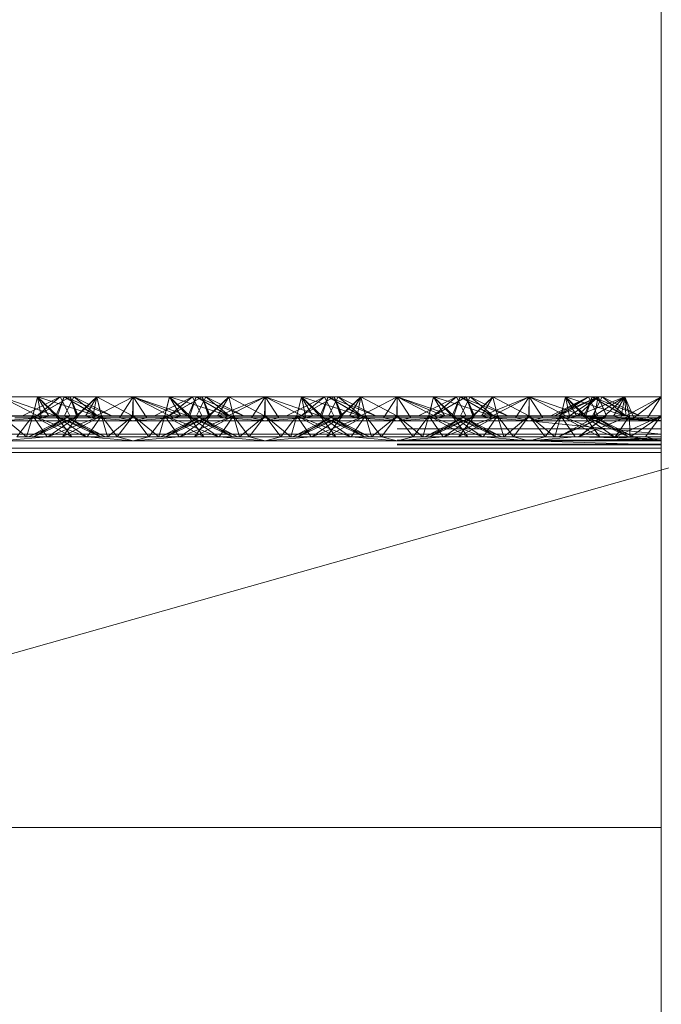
# Paper-space layout 'Layout1' of a CAD drawing. Extents: x -2 to 1033, y -36 to 596.
# Tile 166 of 182: x 705.16 to 706.37, y 522.25 to 524.11. Entities that reach past the tile are written whole.
import ezdxf

# ---------------------------------------------------------------- set-up
doc = ezdxf.new("R2010")
doc.units = 0
doc.linetypes.add('ACAD_ISO02W100', pattern=[15, 12, -3])
doc.layers.get('0').update_dxf_attribs({"linetype": 'CONTINUOUS'})
doc.layers.get('DEFPOINTS').update_dxf_attribs({"color": 132, "linetype": 'CONTINUOUS'})
for name, color, linetype, lineweight in [('SS_1.ET-HALA_TaO-JD-LAVKA-ZEBRIK', 9, 'CONTINUOUS', 13), ('SS_STAV.OK-KOTY', 251, 'CONTINUOUS', 13), ('SS_STAV.OK-POPIS_PROFILU', 9, 'CONTINUOUS', 13)]:
    doc.layers.add(name, color=color, linetype=linetype, lineweight=lineweight)
doc.styles.add('ROMANS', font='romans.shx', dxfattribs={"width": 0.8})
doc.dimstyles.new('A-1_(2.5)_50AS', dxfattribs={"dimtxt": 2.5, "dimasz": 2, "dimexe": 1, "dimexo": 2, "dimgap": 0, "dimtad": 0, "dimdec": 1, "dimlfac": 50, "dimrnd": 1, "dimtxsty": 'ROMANS', "dimblk1": 'OBLIQUE', "dimblk2": 'OBLIQUE', "dimsah": 1, "dimcen": 2, "dimclrd": 256, "dimclre": 256, "dimclrt": 256, "dimadec": 1, "dimazin": 2, "dimtfac": 0.714286, "dimtdec": 1, "dimtmove": 0, "dimatfit": 3, "dimldrblk": 'OPEN', "dimfxl": 1, "dimtvp": 1.142857, "dimtfill": 1, "dimtolj": 1, "dimlwd": -1, "dimlwe": -1, "dimarcsym": 0})

# ---------------------------------------------------------------- blocks, each defined once
blk = doc.blocks.new('_Oblique')
at = {"color": 0, "linetype": 'ByBlock', "lineweight": -2}
blk.add_line((-0.5, -0.5), (0.5, 0.5), dxfattribs=at)
blk = doc.blocks.new('*D108')
at = {"layer": 'DEFPOINTS', "color": 0, "transparency": 16777216}
for p in [(696.3704, 538.83), (696.3704, 519.7604, -4571), (708.3704, 519.7604, -4571)]:
    blk.add_point(p, dxfattribs=at)
at = {"layer": 'SS_STAV.OK-KOTY', "transparency": 16777216}
for p, q in [((696.3704, 521.7604), (696.3704, 539.83)), ((708.3704, 521.7604), (708.3704, 539.83)), ((708.3704, 538.83), (696.3704, 538.83))]:
    blk.add_line(p, q, dxfattribs=at)
at = {"layer": 'SS_STAV.OK-KOTY', "transparency": 16777216, "xscale": 2, "yscale": 2, "zscale": 2, "rotation": 180}
blk.add_blockref('_Oblique', (696.3704, 538.83), dxfattribs=at)
at = {"layer": 'SS_STAV.OK-KOTY', "transparency": 16777216, "xscale": 2, "yscale": 2, "zscale": 2}
blk.add_blockref('_Oblique', (708.3704, 538.83), dxfattribs=at)
at = {"layer": 'SS_STAV.OK-KOTY', "transparency": 16777216, "insert": (702.3704, 541.6872), "char_height": 2.5, "attachment_point": 5, "style": 'ROMANS', "bg_fill": 3, "box_fill_scale": 1.1, "bg_fill_color": 256, "bg_fill_true_color": 13158600, "bg_fill_transparency": 0}
blk.add_mtext('\\A1;600', dxfattribs=at)
blk = doc.blocks.new('_OPEN')
at = {"color": 0, "linetype": 'ByBlock'}
for p, q in [((-1, 0.16667), (0, 0)), ((0, 0), (-1, -0.16667)), ((0, 0), (-1, 0))]:
    blk.add_line(p, q, dxfattribs=at)

psp = doc.layouts.get("Layout1")

# ---------------------------------------------------------------- dimensions: what is measured, and where the dimension line sits
at = {"layer": 'SS_STAV.OK-KOTY'}
dim = psp.add_linear_dim(base=(696.3704, 538.83), p1=(708.3704, 519.7604, -4571), p2=(696.3704, 519.7604, -4571), dimstyle='A-1_(2.5)_50AS', override={"dimtmove": 1}, dxfattribs=at)
dim.commit()
dim.dimension.update_dxf_attribs({"geometry": '*D108', "text_midpoint": (702.3704, 541.6872)})

# ---------------------------------------------------------------- next in the draw order: linework, layer by layer
at = {"layer": 'SS_1.ET-HALA_TaO-JD-LAVKA-ZEBRIK', "color": 5, "linetype": 'Continuous', "ltscale": 0.25}
for p, q in [((706.3704, 534.2051), (706.3704, 499.2604)), ((705.1204, 523.3962), (705.1971, 523.3562)), ((705.1893, 523.3962), (705.1204, 523.3962)), ((705.1971, 523.3562), (705.1893, 523.3962)), ((705.1893, 523.3962), (705.2107, 523.3596)), ((705.1893, 523.3962), (705.2275, 523.3604)), ((705.2398, 523.3962), (705.1893, 523.3962)), ((705.2398, 523.3962), (705.2275, 523.3604)), ((705.2398, 523.3962), (705.303, 523.3604)), ((705.2583, 523.3962), (705.2398, 523.3962)), ((705.303, 523.3604), (705.2583, 523.3962)), ((705.3298, 523.3604), (705.2583, 523.3962)), ((705.3014, 523.3962), (705.2583, 523.3962)), ((705.3014, 523.3962), (705.2869, 523.3819)), ((705.3014, 523.3962), (705.3694, 523.3604)), ((705.3704, 523.3962), (705.3014, 523.3962)), ((705.3704, 523.3962), (705.3694, 523.3604)), ((705.4367, 523.3733), (705.3704, 523.3962)), ((705.4393, 523.3962), (705.3704, 523.3962)), ((705.4825, 523.3962), (705.4109, 523.3604)), ((705.501, 523.3962), (705.4383, 523.3604)), ((705.4383, 523.3604), (705.4825, 523.3962)), ((705.4534, 523.3816), (705.4393, 523.3962)), ((705.4656, 523.3878), (705.4393, 523.3962)), ((705.4825, 523.3962), (705.4393, 523.3962)), ((705.501, 523.3962), (705.4825, 523.3962)), ((705.5133, 523.3604), (705.501, 523.3962)), ((705.5514, 523.3962), (705.501, 523.3962)), ((705.5133, 523.3604), (705.5514, 523.3962)), ((705.5301, 523.3596), (705.6204, 523.3962)), ((705.5301, 523.3596), (705.5514, 523.3962)), ((705.5437, 523.3562), (705.6204, 523.3962)), ((705.6204, 523.3962), (705.5514, 523.3962)), ((705.6204, 523.3962), (705.5943, 523.3562)), ((705.6464, 523.3562), (705.6204, 523.3962)), ((705.6204, 523.3962), (705.6971, 523.3562)), ((705.6893, 523.3962), (705.6204, 523.3962)), ((705.6893, 523.3962), (705.6971, 523.3562)), ((705.6893, 523.3962), (705.7107, 523.3596)), ((705.6893, 523.3962), (705.7275, 523.3604)), ((705.7398, 523.3962), (705.6893, 523.3962)), ((705.7398, 523.3962), (705.7275, 523.3604)), ((705.7398, 523.3962), (705.803, 523.3604)), ((705.7583, 523.3962), (705.7398, 523.3962)), ((705.803, 523.3604), (705.7583, 523.3962)), ((705.8298, 523.3604), (705.7583, 523.3962)), ((705.8014, 523.3962), (705.7583, 523.3962)), ((705.8014, 523.3962), (705.7869, 523.3819)), ((705.8014, 523.3962), (705.8694, 523.3604)), ((705.8704, 523.3962), (705.8014, 523.3962)), ((705.8694, 523.3604), (705.8704, 523.3962)), ((705.9367, 523.3733), (705.8704, 523.3962)), ((705.9393, 523.3962), (705.8704, 523.3962)), ((705.9825, 523.3962), (705.9109, 523.3604)), ((705.9383, 523.3604), (706.001, 523.3962)), ((705.9825, 523.3962), (705.9383, 523.3604)), ((705.9534, 523.3816), (705.9393, 523.3962)), ((705.9656, 523.3878), (705.9393, 523.3962)), ((705.9825, 523.3962), (705.9393, 523.3962)), ((706.001, 523.3962), (705.9825, 523.3962)), ((706.0133, 523.3604), (706.001, 523.3962)), ((706.0514, 523.3962), (706.001, 523.3962)), ((706.0133, 523.3604), (706.0514, 523.3962)), ((706.0301, 523.3596), (706.1204, 523.3962)), ((706.0301, 523.3596), (706.0514, 523.3962)), ((706.0437, 523.3562), (706.1204, 523.3962)), ((706.1204, 523.3962), (706.0514, 523.3962)), ((706.0943, 523.3562), (706.1204, 523.3962)), ((706.1464, 523.3562), (706.1204, 523.3962)), ((706.1204, 523.3962), (706.1971, 523.3562)), ((706.1893, 523.3962), (706.1204, 523.3962)), ((706.1971, 523.3562), (706.1893, 523.3962)), ((706.1893, 523.3962), (706.2107, 523.3596)), ((706.1893, 523.3962), (706.2275, 523.3604)), ((706.2398, 523.3962), (706.1893, 523.3962)), ((706.2275, 523.3604), (706.2398, 523.3962)), ((706.2398, 523.3962), (706.303, 523.3604)), ((706.2583, 523.3962), (706.2398, 523.3962)), ((706.303, 523.3604), (706.2583, 523.3962)), ((706.3298, 523.3604), (706.2583, 523.3962)), ((706.3014, 523.3962), (706.2583, 523.3962)), ((706.3014, 523.3962), (706.2821, 523.3843)), ((706.3014, 523.3962), (706.3026, 523.374)), ((706.3704, 523.3962), (706.3014, 523.3962)), ((706.3704, 523.3962), (706.3162, 523.3672)), ((706.1204, 523.3509), (698.6204, 523.3509)), ((705.1204, 523.3509), (705.1971, 523.3562)), ((705.1464, 523.3562), (705.1971, 523.3562)), ((705.1971, 523.3562), (705.2107, 523.3596)), ((705.1971, 523.3562), (705.5437, 523.3562)), ((705.2275, 523.3604), (705.2107, 523.3596)), ((705.2107, 523.3596), (705.5301, 523.3596)), ((705.5133, 523.3604), (705.2275, 523.3604)), ((705.5301, 523.3596), (705.5133, 523.3604)), ((705.5437, 523.3562), (705.5301, 523.3596)), ((705.6204, 523.3509), (705.5437, 523.3562)), ((705.5437, 523.3562), (705.5943, 523.3562)), ((705.5943, 523.3562), (705.6204, 523.3509)), ((705.5943, 523.3562), (705.6464, 523.3562)), ((705.6204, 523.3509), (705.6971, 523.3562)), ((705.6204, 523.3509), (705.6464, 523.3562)), ((705.6464, 523.3562), (705.6971, 523.3562)), ((705.6971, 523.3562), (705.7107, 523.3596)), ((705.6971, 523.3562), (706.0437, 523.3562)), ((705.7275, 523.3604), (705.7107, 523.3596)), ((705.7107, 523.3596), (706.0301, 523.3596)), ((706.0133, 523.3604), (705.7275, 523.3604)), ((706.0133, 523.3604), (706.0301, 523.3596)), ((706.0301, 523.3596), (706.0437, 523.3562)), ((706.0437, 523.3562), (706.1204, 523.3509)), ((706.0437, 523.3562), (706.0943, 523.3562)), ((706.1204, 523.3509), (706.0943, 523.3562)), ((706.0943, 523.3562), (706.1464, 523.3562)), ((706.1204, 523.3509), (706.1971, 523.3562)), ((706.1204, 523.3509), (706.1464, 523.3562)), ((706.1204, 523.3509), (706.3704, 523.351)), ((706.3704, 523.3254), (706.1204, 523.3509)), ((706.1464, 523.3562), (706.1971, 523.3562)), ((706.1971, 523.3562), (706.2107, 523.3596)), ((706.1971, 523.3562), (706.3704, 523.351)), ((706.2107, 523.3596), (706.3704, 523.3604)), ((706.2107, 523.3596), (706.2275, 523.3604)), ((706.3704, 523.351), (706.2107, 523.3596)), ((706.3704, 523.3604), (706.2275, 523.3604)), ((698.3704, 523.3254), (706.3704, 523.3254)), ((706.3704, 523.2904), (698.3704, 523.2904)), ((698.3704, 522.5804), (706.3704, 522.5804))]:
    psp.add_line(p, q, dxfattribs=at)
at = {"layer": 'SS_1.ET-HALA_TaO-JD-LAVKA-ZEBRIK', "color": 9, "linetype": 'ACAD_ISO02W100', "ltscale": 0.25}
for p, q in [((705.1204, 523.3962), (705.2239, 523.3604)), ((705.2325, 523.3962), (705.1609, 523.3604)), ((705.1893, 523.3962), (705.1804, 523.3604)), ((705.1883, 523.3604), (705.251, 523.3962)), ((705.1883, 523.3604), (705.2325, 523.3962)), ((705.251, 523.3962), (705.1888, 523.3604)), ((705.1888, 523.3604), (705.2325, 523.3962)), ((705.1893, 523.3962), (705.2239, 523.3604)), ((705.1893, 523.3962), (705.3009, 523.3604)), ((705.2398, 523.3962), (705.2243, 523.3604)), ((705.2325, 523.3962), (705.2454, 523.3704)), ((705.2398, 523.3962), (705.3009, 523.3604)), ((705.2398, 523.3962), (705.3298, 523.3604)), ((705.2404, 523.3604), (705.2583, 523.3962)), ((705.2633, 523.3604), (705.251, 523.3962)), ((705.251, 523.3962), (705.2542, 523.388)), ((705.2544, 523.3884), (705.251, 523.3962)), ((705.251, 523.3962), (705.2665, 523.3604)), ((705.2542, 523.388), (705.2651, 523.3604)), ((705.2665, 523.3604), (705.2544, 523.3884)), ((705.2633, 523.3604), (705.3014, 523.3962)), ((705.2801, 523.3596), (705.3014, 523.3962)), ((705.2937, 523.3562), (705.3704, 523.3962)), ((705.2937, 523.3562), (705.3014, 523.3962)), ((705.3014, 523.3962), (705.3104, 523.3604)), ((705.3014, 523.3962), (705.3076, 523.3715)), ((705.3443, 523.3562), (705.3704, 523.3962)), ((705.3964, 523.3562), (705.3704, 523.3962)), ((705.3704, 523.3962), (705.4471, 523.3562)), ((705.3704, 523.3962), (705.4607, 523.3596)), ((705.3704, 523.3604), (705.3704, 523.3962)), ((705.4304, 523.3604), (705.4393, 523.3962)), ((705.4393, 523.3962), (705.4332, 523.3715)), ((705.4388, 523.3604), (705.501, 523.3962)), ((705.4388, 523.3604), (705.4825, 523.3962)), ((705.4393, 523.3962), (705.4607, 523.3596)), ((705.4393, 523.3962), (705.4775, 523.3604)), ((705.4907, 523.3797), (705.4656, 523.3878)), ((705.4743, 523.3604), (705.4898, 523.3962)), ((705.4864, 523.3884), (705.4743, 523.3604)), ((705.4898, 523.3962), (705.4775, 523.3604)), ((705.4825, 523.3962), (705.5004, 523.3604)), ((705.4898, 523.3962), (705.4864, 523.3884)), ((705.5509, 523.3604), (705.4898, 523.3962)), ((705.4898, 523.3962), (705.553, 523.3604)), ((705.5798, 523.3604), (705.4898, 523.3962)), ((705.4954, 523.3704), (705.5083, 523.3962)), ((705.5151, 523.3604), (705.501, 523.3962)), ((705.5165, 523.3604), (705.501, 523.3962)), ((705.5083, 523.3962), (705.553, 523.3604)), ((705.5798, 523.3604), (705.5083, 523.3962)), ((705.5151, 523.3604), (705.5514, 523.3962)), ((705.5604, 523.3604), (705.5514, 523.3962)), ((705.6194, 523.3604), (705.5514, 523.3962)), ((705.6194, 523.3604), (705.6204, 523.3962)), ((705.6204, 523.3962), (705.7239, 523.3604)), ((705.6204, 523.3604), (705.6204, 523.3962)), ((705.7325, 523.3962), (705.6609, 523.3604)), ((705.6893, 523.3962), (705.6804, 523.3604)), ((705.6883, 523.3604), (705.751, 523.3962)), ((705.6883, 523.3604), (705.7325, 523.3962)), ((705.751, 523.3962), (705.6888, 523.3604)), ((705.6888, 523.3604), (705.7325, 523.3962)), ((705.6893, 523.3962), (705.7239, 523.3604)), ((705.6893, 523.3962), (705.8009, 523.3604)), ((705.7398, 523.3962), (705.7243, 523.3604)), ((705.7325, 523.3962), (705.7454, 523.3704)), ((705.7398, 523.3962), (705.8009, 523.3604)), ((705.7398, 523.3962), (705.8298, 523.3604)), ((705.7404, 523.3604), (705.7583, 523.3962)), ((705.7633, 523.3604), (705.751, 523.3962)), ((705.751, 523.3962), (705.7542, 523.388)), ((705.751, 523.3962), (705.7665, 523.3604)), ((705.7544, 523.3884), (705.751, 523.3962)), ((705.7542, 523.388), (705.7651, 523.3604)), ((705.7665, 523.3604), (705.7544, 523.3884)), ((705.7633, 523.3604), (705.8014, 523.3962)), ((705.7801, 523.3596), (705.8014, 523.3962)), ((705.7937, 523.3562), (705.8704, 523.3962)), ((705.7937, 523.3562), (705.8014, 523.3962)), ((705.8014, 523.3962), (705.8104, 523.3604)), ((705.8076, 523.3715), (705.8014, 523.3962)), ((705.8443, 523.3562), (705.8704, 523.3962)), ((705.8964, 523.3562), (705.8704, 523.3962)), ((705.8704, 523.3962), (705.9471, 523.3562)), ((705.8704, 523.3962), (705.9607, 523.3596)), ((705.8704, 523.3604), (705.8704, 523.3962)), ((705.9304, 523.3604), (705.9393, 523.3962)), ((705.9393, 523.3962), (705.9332, 523.3715)), ((705.9388, 523.3604), (706.001, 523.3962)), ((705.9388, 523.3604), (705.9825, 523.3962)), ((705.9393, 523.3962), (705.9607, 523.3596)), ((705.9393, 523.3962), (705.9775, 523.3604)), ((705.9907, 523.3797), (705.9656, 523.3878)), ((705.9743, 523.3604), (705.9898, 523.3962)), ((705.9864, 523.3884), (705.9743, 523.3604)), ((705.9898, 523.3962), (705.9775, 523.3604)), ((705.9825, 523.3962), (706.0004, 523.3604)), ((705.9898, 523.3962), (705.9864, 523.3884)), ((706.0509, 523.3604), (705.9898, 523.3962)), ((705.9898, 523.3962), (706.053, 523.3604)), ((706.0798, 523.3604), (705.9898, 523.3962)), ((705.9954, 523.3704), (706.0083, 523.3962)), ((706.0151, 523.3604), (706.001, 523.3962)), ((706.0165, 523.3604), (706.001, 523.3962)), ((706.053, 523.3604), (706.0083, 523.3962)), ((706.0798, 523.3604), (706.0083, 523.3962)), ((706.0151, 523.3604), (706.0514, 523.3962)), ((706.0604, 523.3604), (706.0514, 523.3962)), ((706.1194, 523.3604), (706.0514, 523.3962)), ((706.1194, 523.3604), (706.1204, 523.3962)), ((706.1204, 523.3962), (706.2239, 523.3604)), ((706.1204, 523.3962), (706.1204, 523.3604)), ((706.2325, 523.3962), (706.1613, 523.3604)), ((706.251, 523.3962), (706.1684, 523.3604)), ((706.1684, 523.3604), (706.2325, 523.3962)), ((706.1761, 523.3604), (706.251, 523.3962)), ((706.1761, 523.3604), (706.2325, 523.3962)), ((706.1893, 523.3962), (706.1804, 523.3604)), ((706.2239, 523.3604), (706.1893, 523.3962)), ((706.1893, 523.3962), (706.3009, 523.3604)), ((706.251, 523.3962), (706.1968, 523.3604)), ((706.3014, 523.3962), (706.2114, 523.3604)), ((706.2114, 523.3604), (706.251, 523.3962)), ((706.2398, 523.3962), (706.2243, 523.3604)), ((706.2325, 523.3962), (706.2454, 523.3704)), ((706.3009, 523.3604), (706.2398, 523.3962)), ((706.2398, 523.3962), (706.3298, 523.3604)), ((706.2404, 523.3604), (706.2583, 523.3962)), ((706.2456, 523.3709), (706.251, 523.3962)), ((706.251, 523.3962), (706.2665, 523.3604)), ((706.2544, 523.3884), (706.251, 523.3962)), ((706.2665, 523.3604), (706.2544, 523.3884)), ((706.3014, 523.3962), (706.2633, 523.3604)), ((706.2801, 523.3596), (706.3014, 523.3962)), ((706.2937, 523.3562), (706.3014, 523.3962)), ((706.3014, 523.3962), (706.3104, 523.3604)), ((706.3076, 523.3715), (706.3014, 523.3962)), ((706.3186, 523.3562), (706.3014, 523.3962)), ((706.3186, 523.3562), (706.3704, 523.3962)), ((706.3443, 523.3562), (706.3704, 523.3962)), ((705.2454, 523.3704), (705.2504, 523.3604)), ((705.2869, 523.3819), (705.2651, 523.3604)), ((705.3104, 523.3604), (705.3076, 523.3715)), ((705.4332, 523.3715), (705.4304, 523.3604)), ((705.4739, 523.3604), (705.4367, 523.3733)), ((705.4739, 523.3604), (705.4534, 523.3816)), ((705.4904, 523.3604), (705.4954, 523.3704)), ((705.5509, 523.3604), (705.4907, 523.3797)), ((705.7454, 523.3704), (705.7504, 523.3604)), ((705.7869, 523.3819), (705.7651, 523.3604)), ((705.8104, 523.3604), (705.8076, 523.3715)), ((705.9332, 523.3715), (705.9304, 523.3604)), ((705.9739, 523.3604), (705.9367, 523.3733)), ((705.9739, 523.3604), (705.9534, 523.3816)), ((705.9904, 523.3604), (705.9954, 523.3704)), ((706.0509, 523.3604), (705.9907, 523.3797)), ((706.2821, 523.3843), (706.2434, 523.3604)), ((706.2434, 523.3604), (706.2456, 523.3709)), ((706.2454, 523.3704), (706.2504, 523.3604)), ((706.3026, 523.374), (706.3034, 523.3604)), ((706.3104, 523.3604), (706.3076, 523.3715)), ((705.0301, 523.3596), (705.2107, 523.3596)), ((705.1204, 523.3604), (705.1688, 523.3204)), ((705.1804, 523.3604), (705.1204, 523.3604)), ((705.1503, 523.3204), (705.1804, 523.3604)), ((705.1688, 523.3204), (705.1804, 523.3604)), ((705.2454, 523.3579), (705.1724, 523.3204)), ((705.1724, 523.3204), (705.2522, 523.3544)), ((705.1804, 523.3604), (705.2076, 523.3204)), ((705.1804, 523.3604), (705.2543, 523.3204)), ((705.1804, 523.3604), (705.2819, 523.3204)), ((705.2243, 523.3604), (705.1804, 523.3604)), ((705.2665, 523.3604), (705.1824, 523.3204)), ((705.2504, 523.3604), (705.1824, 523.3204)), ((705.2088, 523.3204), (705.2554, 523.3527)), ((705.2243, 523.3604), (705.2543, 523.3204)), ((705.2243, 523.3604), (705.2819, 523.3204)), ((705.2243, 523.3604), (705.3084, 523.3204)), ((705.3184, 523.3204), (705.2243, 523.3604)), ((705.2275, 523.3604), (705.2243, 523.3604)), ((705.3104, 523.3604), (705.2364, 523.3204)), ((705.2665, 523.3604), (705.2364, 523.3204)), ((705.2404, 523.3604), (705.3084, 523.3204)), ((705.3184, 523.3204), (705.2404, 523.3604)), ((705.2504, 523.3604), (705.2454, 523.3579)), ((705.2522, 523.3544), (705.2665, 523.3604)), ((705.2554, 523.3527), (705.2665, 523.3604)), ((705.2801, 523.3596), (705.2633, 523.3604)), ((705.2708, 523.3448), (705.3104, 523.3604)), ((705.2801, 523.3596), (705.2937, 523.3562)), ((705.2923, 523.3338), (705.3104, 523.3604)), ((705.2937, 523.3562), (705.3704, 523.3509)), ((705.3104, 523.3604), (705.322, 523.3204)), ((705.3404, 523.3204), (705.3104, 523.3604)), ((705.322, 523.3204), (705.3704, 523.3604)), ((705.3404, 523.3204), (705.3704, 523.3604)), ((705.3704, 523.3509), (705.3443, 523.3562)), ((705.4003, 523.3204), (705.3704, 523.3604)), ((705.4188, 523.3204), (705.3704, 523.3604)), ((705.3704, 523.3509), (705.4471, 523.3562)), ((705.3704, 523.3509), (705.3964, 523.3562)), ((705.4003, 523.3204), (705.4304, 523.3604)), ((705.4188, 523.3204), (705.4304, 523.3604)), ((705.5165, 523.3604), (705.4224, 523.3204)), ((705.5004, 523.3604), (705.4224, 523.3204)), ((705.4304, 523.3604), (705.4485, 523.3338)), ((705.5043, 523.3204), (705.4304, 523.3604)), ((705.4304, 523.3604), (705.47, 523.3448)), ((705.4324, 523.3204), (705.5165, 523.3604)), ((705.4324, 523.3204), (705.5004, 523.3604)), ((705.4471, 523.3562), (705.4607, 523.3596)), ((705.4588, 523.3204), (705.5604, 523.3604)), ((705.4588, 523.3204), (705.5165, 523.3604)), ((705.4607, 523.3596), (705.4775, 523.3604)), ((705.5043, 523.3204), (705.4743, 523.3604)), ((705.4743, 523.3604), (705.4854, 523.3527)), ((705.5584, 523.3204), (705.4743, 523.3604)), ((705.4743, 523.3604), (705.4886, 523.3544)), ((705.4854, 523.3527), (705.5319, 523.3204)), ((705.4864, 523.3204), (705.5604, 523.3604)), ((705.4864, 523.3204), (705.5165, 523.3604)), ((705.4886, 523.3544), (705.5684, 523.3204)), ((705.5584, 523.3204), (705.4904, 523.3604)), ((705.4954, 523.3579), (705.4904, 523.3604)), ((705.5684, 523.3204), (705.4954, 523.3579)), ((705.5165, 523.3604), (705.5133, 523.3604)), ((705.5604, 523.3604), (705.5165, 523.3604)), ((705.5301, 523.3596), (705.7107, 523.3596)), ((705.5332, 523.3204), (705.5604, 523.3604)), ((705.572, 523.3204), (705.5604, 523.3604)), ((705.5604, 523.3604), (705.5904, 523.3204)), ((705.6204, 523.3604), (705.5604, 523.3604)), ((705.572, 523.3204), (705.6204, 523.3604)), ((705.5904, 523.3204), (705.6204, 523.3604)), ((705.6204, 523.3604), (705.6503, 523.3204)), ((705.6204, 523.3604), (705.6688, 523.3204)), ((705.6804, 523.3604), (705.6204, 523.3604)), ((705.6503, 523.3204), (705.6804, 523.3604)), ((705.6688, 523.3204), (705.6804, 523.3604)), ((705.7454, 523.3579), (705.6724, 523.3204)), ((705.6724, 523.3204), (705.7522, 523.3544)), ((705.6804, 523.3604), (705.7076, 523.3204)), ((705.6804, 523.3604), (705.7543, 523.3204)), ((705.6804, 523.3604), (705.7819, 523.3204)), ((705.7243, 523.3604), (705.6804, 523.3604)), ((705.7665, 523.3604), (705.6824, 523.3204)), ((705.7504, 523.3604), (705.6824, 523.3204)), ((705.7088, 523.3204), (705.7554, 523.3527)), ((705.7243, 523.3604), (705.7543, 523.3204)), ((705.7243, 523.3604), (705.7819, 523.3204)), ((705.7243, 523.3604), (705.8084, 523.3204)), ((705.8184, 523.3204), (705.7243, 523.3604)), ((705.7275, 523.3604), (705.7243, 523.3604)), ((705.8104, 523.3604), (705.7364, 523.3204)), ((705.7665, 523.3604), (705.7364, 523.3204)), ((705.7404, 523.3604), (705.8084, 523.3204)), ((705.8184, 523.3204), (705.7404, 523.3604)), ((705.7504, 523.3604), (705.7454, 523.3579)), ((705.7522, 523.3544), (705.7665, 523.3604)), ((705.7554, 523.3527), (705.7665, 523.3604)), ((705.7801, 523.3596), (705.7633, 523.3604)), ((705.7708, 523.3448), (705.8104, 523.3604)), ((705.7801, 523.3596), (705.7937, 523.3562)), ((705.7923, 523.3338), (705.8104, 523.3604)), ((705.7937, 523.3562), (705.8704, 523.3509)), ((705.8104, 523.3604), (705.822, 523.3204)), ((705.8404, 523.3204), (705.8104, 523.3604)), ((705.822, 523.3204), (705.8704, 523.3604)), ((705.8404, 523.3204), (705.8704, 523.3604)), ((705.8704, 523.3509), (705.8443, 523.3562)), ((705.9003, 523.3204), (705.8704, 523.3604)), ((705.9188, 523.3204), (705.8704, 523.3604)), ((705.8704, 523.3509), (705.9471, 523.3562)), ((705.8704, 523.3509), (705.8964, 523.3562)), ((705.9003, 523.3204), (705.9304, 523.3604)), ((705.9188, 523.3204), (705.9304, 523.3604)), ((706.0165, 523.3604), (705.9224, 523.3204)), ((706.0004, 523.3604), (705.9224, 523.3204)), ((705.9304, 523.3604), (705.9576, 523.3204)), ((706.0043, 523.3204), (705.9304, 523.3604)), ((705.9304, 523.3604), (705.97, 523.3448)), ((705.9324, 523.3204), (706.0165, 523.3604)), ((705.9324, 523.3204), (706.0004, 523.3604)), ((705.9471, 523.3562), (705.9607, 523.3596)), ((705.9588, 523.3204), (706.0604, 523.3604)), ((705.9588, 523.3204), (706.0165, 523.3604)), ((705.9607, 523.3596), (705.9775, 523.3604)), ((706.0043, 523.3204), (705.9743, 523.3604)), ((705.9743, 523.3604), (705.9854, 523.3527)), ((706.0584, 523.3204), (705.9743, 523.3604)), ((705.9743, 523.3604), (705.9886, 523.3544)), ((705.9854, 523.3527), (706.0319, 523.3204)), ((705.9864, 523.3204), (706.0604, 523.3604)), ((705.9864, 523.3204), (706.0165, 523.3604)), ((705.9886, 523.3544), (706.0684, 523.3204)), ((706.0584, 523.3204), (705.9904, 523.3604)), ((705.9954, 523.3579), (705.9904, 523.3604)), ((706.0684, 523.3204), (705.9954, 523.3579)), ((706.0165, 523.3604), (706.0133, 523.3604)), ((706.0604, 523.3604), (706.0165, 523.3604)), ((706.0301, 523.3596), (706.2801, 523.3596)), ((706.0332, 523.3204), (706.0604, 523.3604)), ((706.072, 523.3204), (706.0604, 523.3604)), ((706.0604, 523.3604), (706.0904, 523.3204)), ((706.1204, 523.3604), (706.0604, 523.3604)), ((706.072, 523.3204), (706.1204, 523.3604)), ((706.0904, 523.3204), (706.1204, 523.3604)), ((706.1204, 523.3604), (706.1503, 523.3204)), ((706.1204, 523.3604), (706.1688, 523.3204)), ((706.1804, 523.3604), (706.1204, 523.3604)), ((706.3704, 523.3509), (706.1204, 523.3509)), ((706.1503, 523.3204), (706.1804, 523.3604)), ((706.1804, 523.3604), (706.1688, 523.3204)), ((706.2455, 523.3578), (706.1753, 523.3204)), ((706.1753, 523.3204), (706.2524, 523.3542)), ((706.2665, 523.3604), (706.1755, 523.3204)), ((706.2504, 523.3604), (706.1755, 523.3204)), ((706.1804, 523.3604), (706.2076, 523.3204)), ((706.1804, 523.3604), (706.2543, 523.3204)), ((706.2819, 523.3204), (706.1804, 523.3604)), ((706.2243, 523.3604), (706.1804, 523.3604)), ((706.1971, 523.3562), (706.2937, 523.3562)), ((706.2138, 523.3204), (706.256, 523.3524)), ((706.3104, 523.3604), (706.2141, 523.3204)), ((706.2665, 523.3604), (706.2141, 523.3204)), ((706.2243, 523.3604), (706.2543, 523.3204)), ((706.2819, 523.3204), (706.2243, 523.3604)), ((706.2243, 523.3604), (706.3084, 523.3204)), ((706.2243, 523.3604), (706.3184, 523.3204)), ((706.2275, 523.3604), (706.2243, 523.3604)), ((706.3084, 523.3204), (706.2404, 523.3604)), ((706.3184, 523.3204), (706.2404, 523.3604)), ((706.2504, 523.3604), (706.2455, 523.3578)), ((706.2524, 523.3542), (706.2665, 523.3604)), ((706.256, 523.3524), (706.2665, 523.3604)), ((706.2801, 523.3596), (706.2633, 523.3604)), ((706.2717, 523.3444), (706.3104, 523.3604)), ((706.2801, 523.3596), (706.2937, 523.3562)), ((706.3704, 523.3604), (706.2837, 523.3204)), ((706.3104, 523.3604), (706.2837, 523.3204)), ((706.2923, 523.3338), (706.3104, 523.3604)), ((706.2937, 523.3562), (706.3704, 523.3509)), ((706.2937, 523.3562), (706.3186, 523.3562)), ((706.3162, 523.3672), (706.3034, 523.3604)), ((706.3111, 523.3242), (706.3104, 523.3604)), ((706.3143, 523.3225), (706.3704, 523.3604)), ((706.3704, 523.3509), (706.3186, 523.3562)), ((706.3186, 523.3562), (706.3443, 523.3562)), ((706.3404, 523.3204), (706.3704, 523.3604)), ((706.3704, 523.3509), (706.3443, 523.3562)), ((706.3443, 523.3562), (706.3704, 523.3562)), ((698.3704, 523.3353), (706.3704, 523.3353)), ((705.2088, 523.3204), (705.2708, 523.3448)), ((705.2832, 523.3204), (705.2923, 523.3338)), ((705.4485, 523.3338), (705.4576, 523.3204)), ((705.47, 523.3448), (705.5319, 523.3204)), ((705.7088, 523.3204), (705.7708, 523.3448)), ((705.7832, 523.3204), (705.7923, 523.3338)), ((705.97, 523.3448), (706.0319, 523.3204)), ((706.2138, 523.3204), (706.2717, 523.3444)), ((706.2832, 523.3204), (706.2923, 523.3338)), ((698.3704, 523.3143), (706.3704, 523.3143)), ((706.3704, 523.3128), (698.3704, 523.3128)), ((705.1204, 523.3128), (705.2076, 523.3204)), ((705.1503, 523.3204), (705.2076, 523.3204)), ((705.2076, 523.3204), (705.5332, 523.3204)), ((705.2832, 523.3204), (705.3704, 523.3128)), ((705.3704, 523.3128), (705.3404, 523.3204)), ((705.4576, 523.3204), (705.3704, 523.3128)), ((705.3704, 523.3128), (705.4003, 523.3204)), ((705.6204, 523.3128), (705.5332, 523.3204)), ((705.5332, 523.3204), (705.5904, 523.3204)), ((705.5904, 523.3204), (705.6204, 523.3128)), ((705.5904, 523.3204), (705.6503, 523.3204)), ((705.6204, 523.3128), (705.7076, 523.3204)), ((705.6204, 523.3128), (705.6503, 523.3204)), ((705.6503, 523.3204), (705.7076, 523.3204)), ((705.7076, 523.3204), (706.0332, 523.3204)), ((705.7832, 523.3204), (705.8704, 523.3128)), ((705.8704, 523.3128), (705.8404, 523.3204)), ((705.9576, 523.3204), (705.8704, 523.3128)), ((705.8704, 523.3128), (705.9003, 523.3204)), ((706.0332, 523.3204), (706.1204, 523.3128)), ((706.0332, 523.3204), (706.0904, 523.3204)), ((706.0904, 523.3204), (706.1204, 523.3128)), ((706.0904, 523.3204), (706.1503, 523.3204)), ((706.1204, 523.3128), (706.2076, 523.3204)), ((706.1204, 523.3128), (706.1503, 523.3204)), ((706.1204, 523.3128), (706.3704, 523.3164)), ((706.3704, 523.3054), (706.1204, 523.3128)), ((706.1503, 523.3204), (706.2076, 523.3204)), ((706.2076, 523.3204), (706.3704, 523.3164)), ((706.2076, 523.3204), (706.3704, 523.3204)), ((706.3704, 523.3128), (706.2832, 523.3204)), ((706.3112, 523.3204), (706.3111, 523.3242)), ((706.3112, 523.3204), (706.3143, 523.3225)), ((706.3704, 523.3128), (706.3112, 523.3204)), ((706.3704, 523.3128), (706.3404, 523.3204)), ((698.3704, 523.3064), (706.3704, 523.3064)), ((698.3704, 523.3054), (706.3704, 523.3054)), ((706.3704, 523.2987), (698.3704, 523.2987))]:
    psp.add_line(p, q, dxfattribs=at)
at = {"layer": 'SS_STAV.OK-POPIS_PROFILU', "color": 9}
psp.add_lwpolyline([(696.9704, 520.5998), (722.0837, 527.7005), (734.7503, 527.7005)], dxfattribs=at)

doc.saveas('drawing.dxf')
